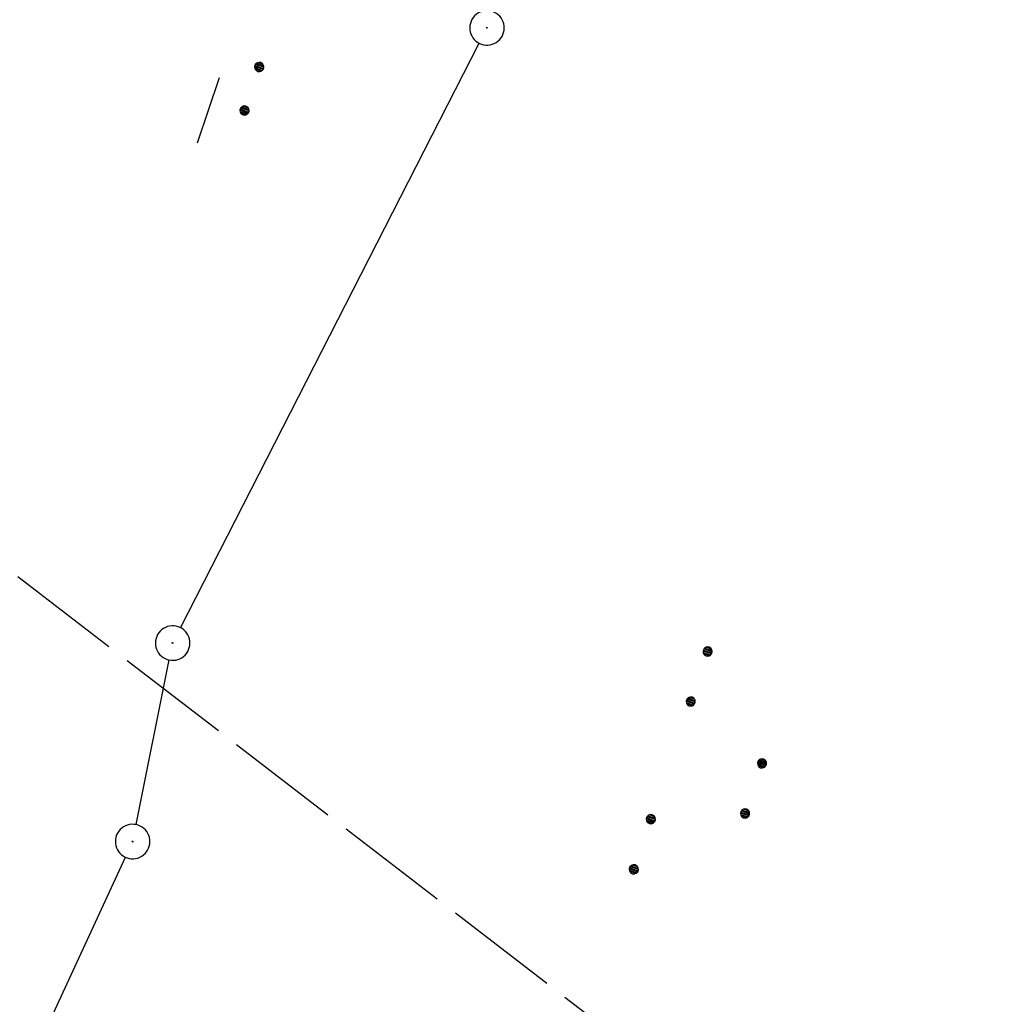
# Model space of a CAD drawing. Extents: x 510526 to 513920, y 467229 to 478797.
# Tile 173 of 256: x 511031 to 511074, y 472615 to 472658. Entities that reach past the tile are written whole.
import ezdxf

# ---------------------------------------------------------------- set-up
doc = ezdxf.new("R2010")
doc.units = 0
doc.header["$LTSCALE"] = 10
doc.header["$MEASUREMENT"] = 0
doc.linetypes.add('LT00', pattern=[0])
doc.linetypes.add('LT14', pattern=[0.6, 0.5, -0.1])
doc.layers.get('0').update_dxf_attribs({"linetype": 'LT00'})
doc.layers.add('-BLATT_93-RAND', color=7, linetype='LT14', plot=False)
for name, color, linetype in [('DFK_AB_L', 21, 'LT00'), ('DFK_AB_P', 7, 'LT00'), ('DFK_NUTZUNG', 250, 'LT00')]:
    doc.layers.add(name, color=color, linetype=linetype)

# ---------------------------------------------------------------- blocks, each defined once
blk = doc.blocks.new('SYMB0003')
at = {"color": 0, "linetype": 'ByBlock'}
for p, q in [((-0.015712, 0), (0.010166, 0.012015)), ((0, -0.021257), (-0.015712, 0)), ((0.010166, 0.012015), (0, -0.021257))]:
    blk.add_line(p, q, dxfattribs=at)
for points in [[(-0.031395, 0.499013), (-0.093691, 0.491144), (-0.154509, 0.475528), (-0.21289, 0.452414), (-0.267913, 0.422164), (-0.318712, 0.385257), (-0.364484, 0.342274), (-0.404509, 0.293893), (-0.438154, 0.240877), (-0.464888, 0.184062), (-0.484292, 0.124345), (-0.496058, 0.062667), (-0.5, 0)], [(0.5, 0), (0.496057, 0.062667), (0.484292, 0.124345), (0.464888, 0.184062), (0.438153, 0.240877), (0.404509, 0.293893), (0.364484, 0.342274), (0.318712, 0.385257), (0.267913, 0.422164), (0.21289, 0.452414), (0.154509, 0.475528), (0.093691, 0.491144), (0.031395, 0.499013), (-0.031395, 0.499013)], [(-0.5, 0), (-0.496058, -0.062667), (-0.484292, -0.124345), (-0.464888, -0.184062), (-0.438154, -0.240877), (-0.404509, -0.293893), (-0.364485, -0.342274), (-0.318712, -0.385257), (-0.267914, -0.422164), (-0.21289, -0.452414), (-0.154509, -0.475529), (-0.093691, -0.491144), (-0.031395, -0.499014), (0.031395, -0.499014)], [(0.031395, -0.499014), (0.093691, -0.491144), (0.154509, -0.475529), (0.21289, -0.452414), (0.267914, -0.422164), (0.318712, -0.385257), (0.364485, -0.342274), (0.404509, -0.293893), (0.438154, -0.240877), (0.464889, -0.184062), (0.484292, -0.124345), (0.496058, -0.062667), (0.5, 0)]]:
    blk.add_lwpolyline(points, dxfattribs=at)
blk = doc.blocks.new('SYMB7270')
at = {"color": 0, "linetype": 'ByBlock'}
for p, q in [((-0.215, 0.537919), (-0.215, 0.512081)), ((-0.21, 0.507895), (-0.21, 0.542105)), ((-0.205, 0.544164), (-0.205, 0.505836)), ((-0.2, 0.505204), (-0.2, 0.544796)), ((-0.195, 0.544164), (-0.195, 0.505836)), ((-0.19, 0.507895), (-0.19, 0.542105)), ((-0.185, 0.537919), (-0.185, 0.512081)), ((-0.18, 0.524874), (-0.18, 0.525146)), ((-0.015, 0.537919), (-0.015, 0.512081)), ((-0.01, 0.507895), (-0.01, 0.542105)), ((-0.005, 0.544164), (-0.005, 0.505836)), ((0, 0.505204), (0, 0.544796)), ((0.005, 0.544164), (0.005, 0.505836)), ((0.01, 0.507895), (0.01, 0.542105)), ((0.015, 0.537919), (0.015, 0.512081)), ((0.02, 0.524874), (0.02, 0.525146)), ((-0.1, 0.375), (0.2, 0.375)), ((-1.015, 0.087919), (-1.015, 0.062081)), ((-1.01, 0.057894), (-1.01, 0.092105)), ((-1.005, 0.094164), (-1.005, 0.055836)), ((-1, 0.055203), (-1, 0.094796)), ((-0.995, 0.094164), (-0.995, 0.055836)), ((-0.99, 0.057894), (-0.99, 0.092105)), ((-0.985, 0.087919), (-0.985, 0.062081)), ((-0.815, 0.087919), (-0.815, 0.062081)), ((-0.81, 0.057894), (-0.81, 0.092105)), ((-0.805, 0.094164), (-0.805, 0.055836)), ((-0.8, 0.055203), (-0.8, 0.094796)), ((-0.795, 0.094164), (-0.795, 0.055836)), ((-0.79, 0.057894), (-0.79, 0.092105)), ((-0.785, 0.087919), (-0.785, 0.062081)), ((0.585, 0.087919), (0.585, 0.062081)), ((0.59, 0.057895), (0.59, 0.092105)), ((0.595, 0.094164), (0.595, 0.055836)), ((0.6, 0.055204), (0.6, 0.094796)), ((0.605, 0.094164), (0.605, 0.055836)), ((0.61, 0.057895), (0.61, 0.092105)), ((0.615, 0.087919), (0.615, 0.062081)), ((0.785, 0.087919), (0.785, 0.062081)), ((0.79, 0.057895), (0.79, 0.092105)), ((0.795, 0.094164), (0.795, 0.055836)), ((0.8, 0.055204), (0.8, 0.094796)), ((0.805, 0.094164), (0.805, 0.055836)), ((0.81, 0.057895), (0.81, 0.092105)), ((0.815, 0.087919), (0.815, 0.062081)), ((-0.98, 0.074874), (-0.98, 0.075145)), ((-0.78, 0.074874), (-0.78, 0.075145)), ((0.62, 0.074874), (0.62, 0.075146)), ((0.82, 0.074874), (0.82, 0.075146)), ((-0.9, -0.075), (-0.6, -0.075)), ((0.7, -0.075), (1, -0.075)), ((-0.215, -0.362081), (-0.215, -0.387919)), ((-0.21, -0.392105), (-0.21, -0.357895)), ((-0.205, -0.355836), (-0.205, -0.394164)), ((-0.2, -0.394796), (-0.2, -0.355204)), ((-0.195, -0.355836), (-0.195, -0.394164)), ((-0.19, -0.392105), (-0.19, -0.357895)), ((-0.185, -0.362081), (-0.185, -0.387919)), ((-0.18, -0.375126), (-0.18, -0.374855)), ((-0.015, -0.362081), (-0.015, -0.387919)), ((-0.01, -0.392105), (-0.01, -0.357895)), ((-0.005, -0.355836), (-0.005, -0.394164)), ((0, -0.394796), (0, -0.355204)), ((0.005, -0.355836), (0.005, -0.394164)), ((0.01, -0.392105), (0.01, -0.357895)), ((0.015, -0.362081), (0.015, -0.387919)), ((0.02, -0.375126), (0.02, -0.374855)), ((-0.1, -0.525), (0.2, -0.525))]:
    blk.add_line(p, q, dxfattribs=at)
for points in [[(-0.18, 0.525), (-0.181981, 0.533678), (-0.18753, 0.540637), (-0.19555, 0.544499), (-0.20445, 0.544499), (-0.21247, 0.540637), (-0.218019, 0.533678), (-0.22, 0.525), (-0.218019, 0.516322), (-0.21247, 0.509363), (-0.20445, 0.505501), (-0.19555, 0.505501), (-0.18753, 0.509363), (-0.181981, 0.516322), (-0.18, 0.525)], [(-0.01247, 0.540637), (-0.018019, 0.533678), (-0.02, 0.525), (-0.018019, 0.516322), (-0.01247, 0.509363), (-0.00445, 0.505501)], [(0.00445, 0.544499), (-0.00445, 0.544499), (-0.01247, 0.540637)], [(-0.00445, 0.505501), (0.00445, 0.505501), (0.01247, 0.509363), (0.018019, 0.516322), (0.02, 0.525)], [(0.02, 0.525), (0.018019, 0.533678), (0.01247, 0.540637), (0.00445, 0.544499)], [(-0.98, 0.075), (-0.981981, 0.083678), (-0.98753, 0.090637), (-0.99555, 0.094498), (-1.00445, 0.094498), (-1.01247, 0.090637), (-1.018019, 0.083678), (-1.02, 0.075), (-1.018019, 0.066322), (-1.01247, 0.059363), (-1.00445, 0.055501), (-0.99555, 0.055501), (-0.98753, 0.059363), (-0.981981, 0.066322), (-0.98, 0.075)], [(-0.78, 0.075), (-0.781981, 0.083678), (-0.78753, 0.090637), (-0.79555, 0.094498), (-0.80445, 0.094498), (-0.81247, 0.090637), (-0.818019, 0.083678), (-0.82, 0.075), (-0.818019, 0.066322), (-0.81247, 0.059363), (-0.80445, 0.055501), (-0.79555, 0.055501), (-0.78753, 0.059363), (-0.781981, 0.066322), (-0.78, 0.075)], [(0.62, 0.075), (0.618019, 0.083678), (0.61247, 0.090637), (0.60445, 0.094499), (0.59555, 0.094499), (0.58753, 0.090637), (0.581981, 0.083678), (0.58, 0.075), (0.581981, 0.066322), (0.58753, 0.059363), (0.59555, 0.055501), (0.60445, 0.055501), (0.61247, 0.059363), (0.618019, 0.066322), (0.62, 0.075)], [(0.82, 0.075), (0.818019, 0.083678), (0.81247, 0.090637), (0.80445, 0.094499), (0.79555, 0.094499), (0.78753, 0.090637), (0.781981, 0.083678), (0.78, 0.075), (0.781981, 0.066322), (0.78753, 0.059363), (0.79555, 0.055501), (0.80445, 0.055501), (0.81247, 0.059363), (0.818019, 0.066322), (0.82, 0.075)], [(-0.18, -0.375), (-0.181981, -0.366322), (-0.18753, -0.359363), (-0.19555, -0.355501), (-0.20445, -0.355501), (-0.21247, -0.359363), (-0.218019, -0.366322), (-0.22, -0.375), (-0.218019, -0.383678), (-0.21247, -0.390637), (-0.20445, -0.394499), (-0.19555, -0.394499), (-0.18753, -0.390637), (-0.181981, -0.383678), (-0.18, -0.375)], [(-0.01247, -0.359363), (-0.018019, -0.366322), (-0.02, -0.375), (-0.018019, -0.383678), (-0.01247, -0.390637), (-0.00445, -0.394499)], [(0.00445, -0.355501), (-0.00445, -0.355501), (-0.01247, -0.359363)], [(-0.00445, -0.394499), (0.00445, -0.394499), (0.01247, -0.390637), (0.018019, -0.383678), (0.02, -0.375)], [(0.02, -0.375), (0.018019, -0.366322), (0.01247, -0.359363), (0.00445, -0.355501)]]:
    blk.add_lwpolyline(points, dxfattribs=at)
blk = doc.blocks.new('SYMB7111')
at = {"color": 0, "linetype": 'ByBlock'}
for p, q in [((-0.13, 0.202919), (-0.13, 0.177081)), ((-0.125, 0.172895), (-0.125, 0.207105)), ((-0.12, 0.209164), (-0.12, 0.170836)), ((-0.115, 0.170204), (-0.115, 0.209796)), ((-0.11, 0.209164), (-0.11, 0.170836)), ((-0.105, 0.172895), (-0.105, 0.207105)), ((-0.1, 0.202919), (-0.1, 0.177081)), ((-0.095, 0.189874), (-0.095, 0.190146)), ((0.1, 0.202919), (0.1, 0.177081)), ((0.105, 0.172895), (0.105, 0.207105)), ((0.11, 0.209164), (0.11, 0.170836)), ((0.115, 0.170204), (0.115, 0.209796)), ((0.12, 0.209164), (0.12, 0.170836)), ((0.125, 0.172895), (0.125, 0.207105)), ((0.13, 0.202919), (0.13, 0.177081)), ((0.135, 0.189874), (0.135, 0.190146)), ((-0.505, -0.170836), (-0.505, -0.209164)), ((-0.5, -0.209796), (-0.5, -0.170204)), ((-0.495, -0.170836), (-0.495, -0.209164)), ((-0.275, -0.170836), (-0.275, -0.209164)), ((-0.27, -0.209796), (-0.27, -0.170204)), ((-0.265, -0.170836), (-0.265, -0.209164)), ((0.265, -0.170836), (0.265, -0.209164)), ((0.27, -0.209796), (0.27, -0.170204)), ((0.275, -0.170836), (0.275, -0.209164)), ((0.495, -0.170836), (0.495, -0.209164)), ((0.5, -0.209796), (0.5, -0.170204)), ((0.505, -0.170836), (0.505, -0.209164)), ((-0.515, -0.177081), (-0.515, -0.202919)), ((-0.51, -0.207105), (-0.51, -0.172895)), ((-0.49, -0.207105), (-0.49, -0.172895)), ((-0.485, -0.177081), (-0.485, -0.202919)), ((-0.48, -0.190126), (-0.48, -0.189854)), ((-0.285, -0.177081), (-0.285, -0.202919)), ((-0.28, -0.207105), (-0.28, -0.172895)), ((-0.26, -0.207105), (-0.26, -0.172895)), ((-0.255, -0.177081), (-0.255, -0.202919)), ((-0.25, -0.190126), (-0.25, -0.189854)), ((0.255, -0.177081), (0.255, -0.202919)), ((0.26, -0.207105), (0.26, -0.172895)), ((0.28, -0.207105), (0.28, -0.172895)), ((0.285, -0.177081), (0.285, -0.202919)), ((0.29, -0.190126), (0.29, -0.189854)), ((0.485, -0.177081), (0.485, -0.202919)), ((0.49, -0.207105), (0.49, -0.172895)), ((0.51, -0.207105), (0.51, -0.172895)), ((0.515, -0.177081), (0.515, -0.202919)), ((0.52, -0.190126), (0.52, -0.189854))]:
    blk.add_line(p, q, dxfattribs=at)
for points in [[(-0.095, 0.19), (-0.096981, 0.198678), (-0.10253, 0.205637), (-0.11055, 0.209499), (-0.11945, 0.209499), (-0.12747, 0.205637), (-0.133019, 0.198678), (-0.135, 0.19), (-0.133019, 0.181322), (-0.12747, 0.174363), (-0.11945, 0.170501), (-0.11055, 0.170501), (-0.10253, 0.174363), (-0.096981, 0.181322), (-0.095, 0.19)], [(0.135, 0.19), (0.133019, 0.198678), (0.12747, 0.205637), (0.11945, 0.209499), (0.11055, 0.209499), (0.10253, 0.205637), (0.096981, 0.198678), (0.095, 0.19), (0.096981, 0.181322), (0.10253, 0.174363), (0.11055, 0.170501), (0.11945, 0.170501), (0.12747, 0.174363), (0.133019, 0.181322), (0.135, 0.19)], [(-0.48, -0.19), (-0.481981, -0.181322), (-0.48753, -0.174363), (-0.49555, -0.170501), (-0.50445, -0.170501), (-0.51247, -0.174363), (-0.518019, -0.181322), (-0.52, -0.19), (-0.518019, -0.198678), (-0.51247, -0.205637), (-0.50445, -0.209499), (-0.49555, -0.209499), (-0.48753, -0.205637), (-0.481981, -0.198678), (-0.48, -0.19)], [(-0.25, -0.19), (-0.251981, -0.181322), (-0.25753, -0.174363), (-0.26555, -0.170501), (-0.27445, -0.170501), (-0.28247, -0.174363), (-0.288019, -0.181322), (-0.29, -0.19), (-0.288019, -0.198678), (-0.28247, -0.205637), (-0.27445, -0.209499), (-0.26555, -0.209499), (-0.25753, -0.205637), (-0.251981, -0.198678), (-0.25, -0.19)], [(0.29, -0.19), (0.288019, -0.181322), (0.28247, -0.174363), (0.27445, -0.170501), (0.26555, -0.170501), (0.25753, -0.174363), (0.251981, -0.181322), (0.25, -0.19), (0.251981, -0.198678), (0.25753, -0.205637), (0.26555, -0.209499), (0.27445, -0.209499), (0.28247, -0.205637), (0.288019, -0.198678), (0.29, -0.19)], [(0.52, -0.19), (0.518019, -0.181322), (0.51247, -0.174363), (0.50445, -0.170501), (0.49555, -0.170501), (0.48753, -0.174363), (0.481981, -0.181322), (0.48, -0.19), (0.481981, -0.198678), (0.48753, -0.205637), (0.49555, -0.209499), (0.50445, -0.209499), (0.51247, -0.205637), (0.518019, -0.198678), (0.52, -0.19)]]:
    blk.add_lwpolyline(points, dxfattribs=at)

msp = doc.modelspace()

# ---------------------------------------------------------------- linework, layer by layer
at = {"layer": '-BLATT_93-RAND'}
msp.add_lwpolyline([(511358.827, 473315.335), (510907.64, 472728.794), (511135.123, 472553.807), (511586.31, 473140.348), (511358.827, 473315.335)], dxfattribs=at)
at = {"layer": 'DFK_AB_L'}
for p, q in [((511038.361, 472631.448), (511051.339, 472656.862)), ((511036.429, 472622.885), (511037.872, 472630.045)), ((511025.115, 472597.971), (511035.966, 472621.469))]:
    msp.add_line(p, q, dxfattribs=at)

# ---------------------------------------------------------------- block references
at = {"layer": 'DFK_AB_P', "xscale": 1.499999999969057, "yscale": 1.5, "zscale": 1.5, "rotation": 251.2881100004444}
for p in [(511051.68, 472657.53), (511038.02, 472630.78), (511036.28, 472622.15)]:
    msp.add_blockref('SYMB0003', p, dxfattribs=at)
at = {"layer": 'DFK_NUTZUNG', "yscale": 10, "zscale": 10, "rotation": 251.28826}
for name, p, xscale in [('SYMB7270', (511042.997, 472661.752), 10), ('SYMB7111', (511061.465, 472625.069), 9.99999999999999)]:
    msp.add_blockref(name, p, dxfattribs=dict(at, xscale=xscale))

doc.saveas('drawing.dxf')
